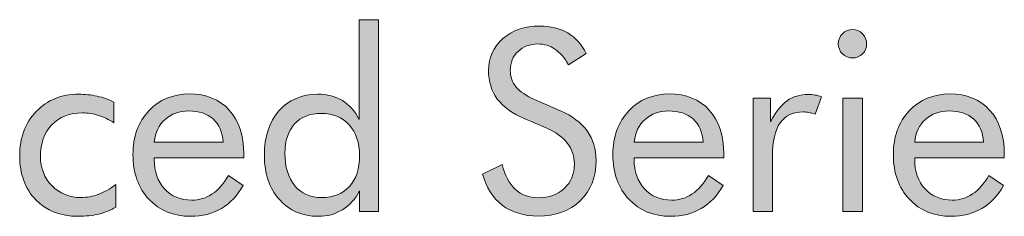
# Model space of a CAD drawing. Header units: inches. Extents: x -3.1 to 15.2, y -1.5 to 10.6.
# Tile 14 of 88: x 3.2689 to 3.4917, y 1.3875 to 1.432. Entities that reach past the tile are written whole.
import ezdxf

# ---------------------------------------------------------------- set-up
doc = ezdxf.new("R2010")
doc.units = ezdxf.units.IN
doc.header["$MEASUREMENT"] = 0
doc.layers.add('Screenprinting', color=7, linetype='Continuous')

# ---------------------------------------------------------------- blocks, each defined once
blk = doc.blocks.new('block 3213')
at = {"layer": 'Screenprinting', "true_color": 0xffffff}
h = blk.add_hatch(color=7, dxfattribs=at)
h.dxf.hatch_style = 2
edge = h.paths.add_edge_path()
edge.add_spline(control_points=[(3.35007, 1.43197), (3.35007, 1.43197), (3.35007, 1.38858), (3.35007, 1.38858), (3.35007, 1.38858), (3.34581, 1.38858), (3.34581, 1.38858), (3.34581, 1.38858), (3.34581, 1.39323), (3.34581, 1.39323), (3.34481, 1.39137), (3.3435, 1.38996), (3.3419, 1.38897), (3.34029, 1.38798), (3.3385, 1.38749), (3.33652, 1.38749), (3.33285, 1.38749), (3.32988, 1.38875), (3.32764, 1.39128), (3.32539, 1.39381), (3.32426, 1.39715), (3.32426, 1.40131), (3.32426, 1.40552), (3.32536, 1.40885), (3.32756, 1.41136), (3.32977, 1.41386), (3.3327, 1.41511), (3.33635, 1.41511), (3.33848, 1.41511), (3.34033, 1.41463), (3.3419, 1.41367), (3.34347, 1.41271), (3.34473, 1.41128), (3.3457, 1.40937), (3.3457, 1.40937), (3.3457, 1.43197), (3.3457, 1.43197), (3.3457, 1.43197), (3.35007, 1.43197), (3.35007, 1.43197)], knot_values=[0, 0, 0, 0, 1, 1, 1, 2, 2, 2, 3, 3, 3, 4, 4, 4, 5, 5, 5, 6, 6, 6, 7, 7, 7, 8, 8, 8, 9, 9, 9, 10, 10, 10, 11, 11, 11, 12, 12, 12, 13, 13, 13, 13], degree=3, periodic=1)
edge = h.paths.add_edge_path()
edge.add_spline(control_points=[(3.34581, 1.40126), (3.34581, 1.40411), (3.34502, 1.40641), (3.34344, 1.40816), (3.34185, 1.4099), (3.33976, 1.41077), (3.33716, 1.41077), (3.33457, 1.41077), (3.33255, 1.40998), (3.3311, 1.40839), (3.32964, 1.40681), (3.32891, 1.40461), (3.32891, 1.40181), (3.32891, 1.39867), (3.32964, 1.3962), (3.33112, 1.39441), (3.33259, 1.39263), (3.33463, 1.39174), (3.33722, 1.39174), (3.33991, 1.39174), (3.34201, 1.39258), (3.34353, 1.39426), (3.34505, 1.39594), (3.34581, 1.39827), (3.34581, 1.40126)], knot_values=[0, 0, 0, 0, 1, 1, 1, 2, 2, 2, 3, 3, 3, 4, 4, 4, 5, 5, 5, 6, 6, 6, 7, 7, 7, 8, 8, 8, 8], degree=3, periodic=1)
h = blk.add_hatch(color=7, dxfattribs=at)
h.dxf.hatch_style = 2
edge = h.paths.add_edge_path()
edge.add_spline(control_points=[(3.39127, 1.41134), (3.39394, 1.4102), (3.39595, 1.40868), (3.3973, 1.40679), (3.39865, 1.40491), (3.39933, 1.40268), (3.39933, 1.40011), (3.39933, 1.39634), (3.39813, 1.3933), (3.39574, 1.391), (3.39334, 1.3887), (3.39016, 1.38755), (3.3862, 1.38755), (3.38298, 1.38755), (3.38027, 1.38837), (3.37809, 1.39001), (3.3759, 1.39167), (3.37443, 1.39402), (3.37366, 1.39705), (3.37366, 1.39705), (3.37809, 1.39924), (3.37809, 1.39924), (3.37868, 1.39676), (3.37967, 1.39488), (3.38104, 1.3936), (3.38241, 1.39232), (3.38413, 1.39168), (3.3862, 1.39168), (3.38865, 1.39168), (3.39062, 1.39239), (3.39214, 1.3938), (3.39365, 1.39521), (3.39441, 1.39704), (3.39441, 1.39929), (3.39441, 1.40112), (3.39388, 1.40271), (3.39282, 1.40407), (3.39177, 1.40542), (3.39018, 1.40656), (3.38805, 1.4075), (3.38805, 1.4075), (3.38307, 1.40963), (3.38307, 1.40963), (3.38034, 1.41077), (3.37832, 1.41223), (3.37698, 1.41402), (3.37565, 1.41581), (3.37498, 1.41796), (3.37498, 1.42046), (3.37498, 1.42337), (3.37606, 1.42578), (3.37823, 1.42768), (3.38039, 1.42958), (3.38315, 1.43053), (3.38652, 1.43053), (3.38898, 1.43053), (3.39111, 1.43001), (3.39291, 1.42897), (3.39471, 1.42792), (3.39611, 1.42638), (3.39712, 1.42434), (3.39712, 1.42434), (3.39309, 1.42178), (3.39309, 1.42178), (3.39218, 1.42335), (3.39115, 1.42453), (3.39001, 1.42532), (3.38888, 1.42609), (3.38759, 1.42647), (3.38615, 1.42647), (3.38432, 1.42647), (3.38282, 1.42592), (3.38166, 1.42479), (3.38049, 1.42368), (3.37991, 1.42225), (3.37991, 1.42052), (3.37991, 1.41905), (3.38036, 1.41779), (3.38125, 1.41673), (3.38215, 1.41568), (3.38354, 1.41473), (3.38542, 1.41391), (3.38542, 1.41391), (3.39127, 1.41134), (3.39127, 1.41134)], knot_values=[0, 0, 0, 0, 1, 1, 1, 2, 2, 2, 3, 3, 3, 4, 4, 4, 5, 5, 5, 6, 6, 6, 7, 7, 7, 8, 8, 8, 9, 9, 9, 10, 10, 10, 11, 11, 11, 12, 12, 12, 13, 13, 13, 14, 14, 14, 15, 15, 15, 16, 16, 16, 17, 17, 17, 18, 18, 18, 19, 19, 19, 20, 20, 20, 21, 21, 21, 22, 22, 22, 23, 23, 23, 24, 24, 24, 25, 25, 25, 26, 26, 26, 27, 27, 27, 28, 28, 28, 28], degree=3, periodic=1)
h = blk.add_hatch(color=7, dxfattribs=at)
h.dxf.hatch_style = 2
edge = h.paths.add_edge_path()
edge.add_spline(control_points=[(3.45416, 1.42653), (3.45416, 1.42741), (3.45447, 1.42815), (3.4551, 1.42878), (3.45572, 1.42942), (3.45648, 1.42973), (3.45738, 1.42973), (3.45826, 1.42973), (3.459, 1.4294), (3.45964, 1.42877), (3.46026, 1.42814), (3.46057, 1.42737), (3.46057, 1.42647), (3.46057, 1.4256), (3.46026, 1.42486), (3.45965, 1.42424), (3.45903, 1.42362), (3.45827, 1.42331), (3.45738, 1.42331), (3.45648, 1.42331), (3.45572, 1.42362), (3.4551, 1.42424), (3.45447, 1.42486), (3.45416, 1.42562), (3.45416, 1.42653)], knot_values=[0, 0, 0, 0, 1, 1, 1, 2, 2, 2, 3, 3, 3, 4, 4, 4, 5, 5, 5, 6, 6, 6, 7, 7, 7, 8, 8, 8, 8], degree=3, periodic=1)
h.paths.add_polyline_path([(3.45519, 1.38858), (3.45519, 1.41418), (3.45962, 1.41418), (3.45962, 1.38858)])
h = blk.add_hatch(color=7, dxfattribs=at)
h.dxf.hatch_style = 2
edge = h.paths.add_edge_path()
edge.add_spline(control_points=[(3.31961, 1.40073), (3.31961, 1.40073), (3.29932, 1.40073), (3.29932, 1.40073), (3.29932, 1.40073), (3.29932, 1.40034), (3.29932, 1.40034), (3.29932, 1.39758), (3.30011, 1.39537), (3.30168, 1.39369), (3.30324, 1.39199), (3.30528, 1.39115), (3.30781, 1.39115), (3.30952, 1.39115), (3.31107, 1.39162), (3.31245, 1.39254), (3.31383, 1.39346), (3.31506, 1.39486), (3.31611, 1.39673), (3.31611, 1.39673), (3.31945, 1.39448), (3.31945, 1.39448), (3.31816, 1.39217), (3.31652, 1.39042), (3.31452, 1.38926), (3.31253, 1.38808), (3.31021, 1.38749), (3.30758, 1.38749), (3.30368, 1.38749), (3.30053, 1.38877), (3.29812, 1.39134), (3.29572, 1.39392), (3.29451, 1.3973), (3.29451, 1.40148), (3.29451, 1.40549), (3.2957, 1.40877), (3.29809, 1.41134), (3.30048, 1.41389), (3.30355, 1.41516), (3.3073, 1.41516), (3.31109, 1.41516), (3.31409, 1.41395), (3.3163, 1.41153), (3.31851, 1.4091), (3.31961, 1.40579), (3.31961, 1.4016), (3.31961, 1.4016), (3.31961, 1.40073), (3.31961, 1.40073)], knot_values=[0, 0, 0, 0, 1, 1, 1, 2, 2, 2, 3, 3, 3, 4, 4, 4, 5, 5, 5, 6, 6, 6, 7, 7, 7, 8, 8, 8, 9, 9, 9, 10, 10, 10, 11, 11, 11, 12, 12, 12, 13, 13, 13, 14, 14, 14, 15, 15, 15, 16, 16, 16, 16], degree=3, periodic=1)
edge = h.paths.add_edge_path()
edge.add_spline(control_points=[(3.31491, 1.40428), (3.31477, 1.40653), (3.31401, 1.40827), (3.31266, 1.40951), (3.31131, 1.41073), (3.30946, 1.41134), (3.3071, 1.41134), (3.30498, 1.41134), (3.3032, 1.4107), (3.30178, 1.40941), (3.30037, 1.40814), (3.29955, 1.40643), (3.29932, 1.40428), (3.29932, 1.40428), (3.31491, 1.40428), (3.31491, 1.40428)], knot_values=[0, 0, 0, 0, 1, 1, 1, 2, 2, 2, 3, 3, 3, 4, 4, 4, 5, 5, 5, 5], degree=3, periodic=1)
h = blk.add_hatch(color=7, dxfattribs=at)
h.dxf.hatch_style = 2
edge = h.paths.add_edge_path()
edge.add_spline(control_points=[(3.42824, 1.40073), (3.42824, 1.40073), (3.40795, 1.40073), (3.40795, 1.40073), (3.40795, 1.40073), (3.40795, 1.40034), (3.40795, 1.40034), (3.40795, 1.39758), (3.40874, 1.39537), (3.41031, 1.39369), (3.41187, 1.39199), (3.41391, 1.39115), (3.41644, 1.39115), (3.41815, 1.39115), (3.4197, 1.39162), (3.42108, 1.39254), (3.42246, 1.39346), (3.42369, 1.39486), (3.42474, 1.39673), (3.42474, 1.39673), (3.42808, 1.39448), (3.42808, 1.39448), (3.42679, 1.39217), (3.42515, 1.39042), (3.42315, 1.38926), (3.42116, 1.38808), (3.41884, 1.38749), (3.41621, 1.38749), (3.41231, 1.38749), (3.40916, 1.38877), (3.40675, 1.39134), (3.40434, 1.39392), (3.40314, 1.3973), (3.40314, 1.40148), (3.40314, 1.40549), (3.40433, 1.40877), (3.40672, 1.41134), (3.40911, 1.41389), (3.41218, 1.41516), (3.41593, 1.41516), (3.41972, 1.41516), (3.42272, 1.41395), (3.42493, 1.41153), (3.42714, 1.4091), (3.42824, 1.40579), (3.42824, 1.4016), (3.42824, 1.4016), (3.42824, 1.40073), (3.42824, 1.40073)], knot_values=[0, 0, 0, 0, 1, 1, 1, 2, 2, 2, 3, 3, 3, 4, 4, 4, 5, 5, 5, 6, 6, 6, 7, 7, 7, 8, 8, 8, 9, 9, 9, 10, 10, 10, 11, 11, 11, 12, 12, 12, 13, 13, 13, 14, 14, 14, 15, 15, 15, 16, 16, 16, 16], degree=3, periodic=1)
edge = h.paths.add_edge_path()
edge.add_spline(control_points=[(3.42354, 1.40428), (3.42339, 1.40653), (3.42264, 1.40827), (3.42129, 1.40951), (3.41994, 1.41073), (3.41808, 1.41134), (3.41573, 1.41134), (3.41361, 1.41134), (3.41183, 1.4107), (3.41041, 1.40941), (3.409, 1.40814), (3.40818, 1.40643), (3.40795, 1.40428), (3.40795, 1.40428), (3.42354, 1.40428), (3.42354, 1.40428)], knot_values=[0, 0, 0, 0, 1, 1, 1, 2, 2, 2, 3, 3, 3, 4, 4, 4, 5, 5, 5, 5], degree=3, periodic=1)
h = blk.add_hatch(color=7, dxfattribs=at)
h.dxf.hatch_style = 2
edge = h.paths.add_edge_path()
edge.add_spline(control_points=[(3.49173, 1.40073), (3.49173, 1.40073), (3.47144, 1.40073), (3.47144, 1.40073), (3.47144, 1.40073), (3.47144, 1.40034), (3.47144, 1.40034), (3.47144, 1.39758), (3.47222, 1.39537), (3.47379, 1.39369), (3.47536, 1.39199), (3.4774, 1.39115), (3.47992, 1.39115), (3.48164, 1.39115), (3.48318, 1.39162), (3.48456, 1.39254), (3.48594, 1.39346), (3.48717, 1.39486), (3.48823, 1.39673), (3.48823, 1.39673), (3.49156, 1.39448), (3.49156, 1.39448), (3.49028, 1.39217), (3.48863, 1.39042), (3.48663, 1.38926), (3.48464, 1.38808), (3.48233, 1.38749), (3.4797, 1.38749), (3.4758, 1.38749), (3.47264, 1.38877), (3.47024, 1.39134), (3.46783, 1.39392), (3.46662, 1.3973), (3.46662, 1.40148), (3.46662, 1.40549), (3.46781, 1.40877), (3.4702, 1.41134), (3.4726, 1.41389), (3.47566, 1.41516), (3.47941, 1.41516), (3.4832, 1.41516), (3.4862, 1.41395), (3.48841, 1.41153), (3.49062, 1.4091), (3.49173, 1.40579), (3.49173, 1.4016), (3.49173, 1.4016), (3.49173, 1.40073), (3.49173, 1.40073)], knot_values=[0, 0, 0, 0, 1, 1, 1, 2, 2, 2, 3, 3, 3, 4, 4, 4, 5, 5, 5, 6, 6, 6, 7, 7, 7, 8, 8, 8, 9, 9, 9, 10, 10, 10, 11, 11, 11, 12, 12, 12, 13, 13, 13, 14, 14, 14, 15, 15, 15, 16, 16, 16, 16], degree=3, periodic=1)
edge = h.paths.add_edge_path()
edge.add_spline(control_points=[(3.48703, 1.40428), (3.48688, 1.40653), (3.48612, 1.40827), (3.48478, 1.40951), (3.48342, 1.41073), (3.48157, 1.41134), (3.47921, 1.41134), (3.47709, 1.41134), (3.47531, 1.4107), (3.4739, 1.40941), (3.47248, 1.40814), (3.47166, 1.40643), (3.47144, 1.40428), (3.47144, 1.40428), (3.48703, 1.40428), (3.48703, 1.40428)], knot_values=[0, 0, 0, 0, 1, 1, 1, 2, 2, 2, 3, 3, 3, 4, 4, 4, 5, 5, 5, 5], degree=3, periodic=1)
h = blk.add_hatch(color=7, dxfattribs=at)
h.dxf.hatch_style = 2
edge = h.paths.add_edge_path()
edge.add_spline(control_points=[(3.29065, 1.39465), (3.29065, 1.39465), (3.29065, 1.38955), (3.29065, 1.38955), (3.28949, 1.38886), (3.28819, 1.38835), (3.28674, 1.38801), (3.2853, 1.38765), (3.28373, 1.38749), (3.28206, 1.38749), (3.2781, 1.38749), (3.27491, 1.38874), (3.27249, 1.39125), (3.27008, 1.39376), (3.26887, 1.39705), (3.26887, 1.40115), (3.26887, 1.40525), (3.27012, 1.40861), (3.27262, 1.4112), (3.27512, 1.4138), (3.27832, 1.41511), (3.28222, 1.41511), (3.28364, 1.41511), (3.28503, 1.41496), (3.28638, 1.41466), (3.28773, 1.41436), (3.28901, 1.41393), (3.2902, 1.41334), (3.2902, 1.41334), (3.2902, 1.40865), (3.2902, 1.40865), (3.28908, 1.40937), (3.28792, 1.40993), (3.28673, 1.41031), (3.28554, 1.4107), (3.28432, 1.41089), (3.28309, 1.41089), (3.28022, 1.41089), (3.27791, 1.40998), (3.27618, 1.40819), (3.27444, 1.40639), (3.27357, 1.40398), (3.27357, 1.401), (3.27357, 1.39837), (3.27445, 1.39617), (3.27619, 1.3944), (3.27793, 1.39263), (3.28012, 1.39174), (3.28276, 1.39174), (3.28408, 1.39174), (3.28537, 1.39197), (3.28665, 1.39244), (3.28792, 1.3929), (3.28925, 1.39365), (3.29065, 1.39465)], knot_values=[0, 0, 0, 0, 1, 1, 1, 2, 2, 2, 3, 3, 3, 4, 4, 4, 5, 5, 5, 6, 6, 6, 7, 7, 7, 8, 8, 8, 9, 9, 9, 10, 10, 10, 11, 11, 11, 12, 12, 12, 13, 13, 13, 14, 14, 14, 15, 15, 15, 16, 16, 16, 17, 17, 17, 18, 18, 18, 18], degree=3, periodic=1)
h = blk.add_hatch(color=7, dxfattribs=at)
h.dxf.hatch_style = 2
edge = h.paths.add_edge_path()
edge.add_spline(control_points=[(3.43491, 1.38858), (3.43491, 1.38858), (3.43491, 1.41418), (3.43491, 1.41418), (3.43491, 1.41418), (3.4388, 1.41418), (3.4388, 1.41418), (3.4388, 1.41418), (3.4388, 1.40887), (3.4388, 1.40887), (3.43998, 1.41109), (3.44122, 1.41268), (3.44255, 1.41363), (3.44387, 1.41458), (3.44549, 1.41505), (3.44739, 1.41505), (3.44791, 1.41505), (3.44842, 1.41501), (3.4489, 1.41493), (3.44939, 1.41485), (3.44987, 1.41471), (3.45036, 1.41455), (3.45036, 1.41455), (3.4489, 1.4106), (3.4489, 1.4106), (3.4484, 1.41077), (3.44792, 1.4109), (3.44748, 1.41098), (3.44703, 1.41106), (3.44659, 1.41111), (3.44619, 1.41111), (3.44387, 1.41111), (3.44214, 1.41028), (3.44098, 1.40861), (3.43983, 1.40693), (3.43924, 1.40442), (3.43924, 1.40106), (3.43924, 1.40106), (3.43924, 1.38858), (3.43924, 1.38858), (3.43924, 1.38858), (3.43491, 1.38858), (3.43491, 1.38858)], knot_values=[0, 0, 0, 0, 1, 1, 1, 2, 2, 2, 3, 3, 3, 4, 4, 4, 5, 5, 5, 6, 6, 6, 7, 7, 7, 8, 8, 8, 9, 9, 9, 10, 10, 10, 11, 11, 11, 12, 12, 12, 13, 13, 13, 14, 14, 14, 14], degree=3, periodic=1)
at = {"layer": 'Screenprinting', "lineweight": 0}
blk.add_lwpolyline([(3.45519, 1.38858), (3.45519, 1.41418), (3.45962, 1.41418), (3.45962, 1.38858), (3.45519, 1.38858)], dxfattribs=at)
for points, knots in [([(3.35007, 1.43197), (3.35007, 1.43197), (3.35007, 1.38858), (3.35007, 1.38858), (3.35007, 1.38858), (3.34581, 1.38858), (3.34581, 1.38858), (3.34581, 1.38858), (3.34581, 1.39323), (3.34581, 1.39323), (3.34481, 1.39137), (3.3435, 1.38996), (3.3419, 1.38897), (3.34029, 1.38798), (3.3385, 1.38749), (3.33652, 1.38749), (3.33285, 1.38749), (3.32988, 1.38875), (3.32764, 1.39128), (3.32539, 1.39381), (3.32426, 1.39715), (3.32426, 1.40131), (3.32426, 1.40552), (3.32536, 1.40885), (3.32756, 1.41136), (3.32977, 1.41386), (3.3327, 1.41511), (3.33635, 1.41511), (3.33848, 1.41511), (3.34033, 1.41463), (3.3419, 1.41367), (3.34347, 1.41271), (3.34473, 1.41128), (3.3457, 1.40937), (3.3457, 1.40937), (3.3457, 1.43197), (3.3457, 1.43197), (3.3457, 1.43197), (3.35007, 1.43197), (3.35007, 1.43197)], [0, 0, 0, 0, 1, 1, 1, 2, 2, 2, 3, 3, 3, 4, 4, 4, 5, 5, 5, 6, 6, 6, 7, 7, 7, 8, 8, 8, 9, 9, 9, 10, 10, 10, 11, 11, 11, 12, 12, 12, 13, 13, 13, 13]), ([(3.39127, 1.41134), (3.39394, 1.4102), (3.39595, 1.40868), (3.3973, 1.40679), (3.39865, 1.40491), (3.39933, 1.40268), (3.39933, 1.40011), (3.39933, 1.39634), (3.39813, 1.3933), (3.39574, 1.391), (3.39334, 1.3887), (3.39016, 1.38755), (3.3862, 1.38755), (3.38298, 1.38755), (3.38027, 1.38837), (3.37809, 1.39001), (3.3759, 1.39167), (3.37443, 1.39402), (3.37366, 1.39705), (3.37366, 1.39705), (3.37809, 1.39924), (3.37809, 1.39924), (3.37868, 1.39676), (3.37967, 1.39488), (3.38104, 1.3936), (3.38241, 1.39232), (3.38413, 1.39168), (3.3862, 1.39168), (3.38865, 1.39168), (3.39062, 1.39239), (3.39214, 1.3938), (3.39365, 1.39521), (3.39441, 1.39704), (3.39441, 1.39929), (3.39441, 1.40112), (3.39388, 1.40271), (3.39282, 1.40407), (3.39177, 1.40542), (3.39018, 1.40656), (3.38805, 1.4075), (3.38805, 1.4075), (3.38307, 1.40963), (3.38307, 1.40963), (3.38034, 1.41077), (3.37832, 1.41223), (3.37698, 1.41402), (3.37565, 1.41581), (3.37498, 1.41796), (3.37498, 1.42046), (3.37498, 1.42337), (3.37606, 1.42578), (3.37823, 1.42768), (3.38039, 1.42958), (3.38315, 1.43053), (3.38652, 1.43053), (3.38898, 1.43053), (3.39111, 1.43001), (3.39291, 1.42897), (3.39471, 1.42792), (3.39611, 1.42638), (3.39712, 1.42434), (3.39712, 1.42434), (3.39309, 1.42178), (3.39309, 1.42178), (3.39218, 1.42335), (3.39115, 1.42453), (3.39001, 1.42532), (3.38888, 1.42609), (3.38759, 1.42647), (3.38615, 1.42647), (3.38432, 1.42647), (3.38282, 1.42592), (3.38166, 1.42479), (3.38049, 1.42368), (3.37991, 1.42225), (3.37991, 1.42052), (3.37991, 1.41905), (3.38036, 1.41779), (3.38125, 1.41673), (3.38215, 1.41568), (3.38354, 1.41473), (3.38542, 1.41391), (3.38542, 1.41391), (3.39127, 1.41134), (3.39127, 1.41134)], [0, 0, 0, 0, 1, 1, 1, 2, 2, 2, 3, 3, 3, 4, 4, 4, 5, 5, 5, 6, 6, 6, 7, 7, 7, 8, 8, 8, 9, 9, 9, 10, 10, 10, 11, 11, 11, 12, 12, 12, 13, 13, 13, 14, 14, 14, 15, 15, 15, 16, 16, 16, 17, 17, 17, 18, 18, 18, 19, 19, 19, 20, 20, 20, 21, 21, 21, 22, 22, 22, 23, 23, 23, 24, 24, 24, 25, 25, 25, 26, 26, 26, 27, 27, 27, 28, 28, 28, 28]), ([(3.45416, 1.42653), (3.45416, 1.42741), (3.45447, 1.42815), (3.4551, 1.42878), (3.45572, 1.42942), (3.45648, 1.42973), (3.45738, 1.42973), (3.45826, 1.42973), (3.459, 1.4294), (3.45964, 1.42877), (3.46026, 1.42814), (3.46057, 1.42737), (3.46057, 1.42647), (3.46057, 1.4256), (3.46026, 1.42486), (3.45965, 1.42424), (3.45903, 1.42362), (3.45827, 1.42331), (3.45738, 1.42331), (3.45648, 1.42331), (3.45572, 1.42362), (3.4551, 1.42424), (3.45447, 1.42486), (3.45416, 1.42562), (3.45416, 1.42653)], [0, 0, 0, 0, 1, 1, 1, 2, 2, 2, 3, 3, 3, 4, 4, 4, 5, 5, 5, 6, 6, 6, 7, 7, 7, 8, 8, 8, 8]), ([(3.31961, 1.40073), (3.31961, 1.40073), (3.29932, 1.40073), (3.29932, 1.40073), (3.29932, 1.40073), (3.29932, 1.40034), (3.29932, 1.40034), (3.29932, 1.39758), (3.30011, 1.39537), (3.30168, 1.39369), (3.30324, 1.39199), (3.30528, 1.39115), (3.30781, 1.39115), (3.30952, 1.39115), (3.31107, 1.39162), (3.31245, 1.39254), (3.31383, 1.39346), (3.31506, 1.39486), (3.31611, 1.39673), (3.31611, 1.39673), (3.31945, 1.39448), (3.31945, 1.39448), (3.31816, 1.39217), (3.31652, 1.39042), (3.31452, 1.38926), (3.31253, 1.38808), (3.31021, 1.38749), (3.30758, 1.38749), (3.30368, 1.38749), (3.30053, 1.38877), (3.29812, 1.39134), (3.29572, 1.39392), (3.29451, 1.3973), (3.29451, 1.40148), (3.29451, 1.40549), (3.2957, 1.40877), (3.29809, 1.41134), (3.30048, 1.41389), (3.30355, 1.41516), (3.3073, 1.41516), (3.31109, 1.41516), (3.31409, 1.41395), (3.3163, 1.41153), (3.31851, 1.4091), (3.31961, 1.40579), (3.31961, 1.4016), (3.31961, 1.4016), (3.31961, 1.40073), (3.31961, 1.40073)], [0, 0, 0, 0, 1, 1, 1, 2, 2, 2, 3, 3, 3, 4, 4, 4, 5, 5, 5, 6, 6, 6, 7, 7, 7, 8, 8, 8, 9, 9, 9, 10, 10, 10, 11, 11, 11, 12, 12, 12, 13, 13, 13, 14, 14, 14, 15, 15, 15, 16, 16, 16, 16]), ([(3.42824, 1.40073), (3.42824, 1.40073), (3.40795, 1.40073), (3.40795, 1.40073), (3.40795, 1.40073), (3.40795, 1.40034), (3.40795, 1.40034), (3.40795, 1.39758), (3.40874, 1.39537), (3.41031, 1.39369), (3.41187, 1.39199), (3.41391, 1.39115), (3.41644, 1.39115), (3.41815, 1.39115), (3.4197, 1.39162), (3.42108, 1.39254), (3.42246, 1.39346), (3.42369, 1.39486), (3.42474, 1.39673), (3.42474, 1.39673), (3.42808, 1.39448), (3.42808, 1.39448), (3.42679, 1.39217), (3.42515, 1.39042), (3.42315, 1.38926), (3.42116, 1.38808), (3.41884, 1.38749), (3.41621, 1.38749), (3.41231, 1.38749), (3.40916, 1.38877), (3.40675, 1.39134), (3.40434, 1.39392), (3.40314, 1.3973), (3.40314, 1.40148), (3.40314, 1.40549), (3.40433, 1.40877), (3.40672, 1.41134), (3.40911, 1.41389), (3.41218, 1.41516), (3.41593, 1.41516), (3.41972, 1.41516), (3.42272, 1.41395), (3.42493, 1.41153), (3.42714, 1.4091), (3.42824, 1.40579), (3.42824, 1.4016), (3.42824, 1.4016), (3.42824, 1.40073), (3.42824, 1.40073)], [0, 0, 0, 0, 1, 1, 1, 2, 2, 2, 3, 3, 3, 4, 4, 4, 5, 5, 5, 6, 6, 6, 7, 7, 7, 8, 8, 8, 9, 9, 9, 10, 10, 10, 11, 11, 11, 12, 12, 12, 13, 13, 13, 14, 14, 14, 15, 15, 15, 16, 16, 16, 16]), ([(3.49173, 1.40073), (3.49173, 1.40073), (3.47144, 1.40073), (3.47144, 1.40073), (3.47144, 1.40073), (3.47144, 1.40034), (3.47144, 1.40034), (3.47144, 1.39758), (3.47222, 1.39537), (3.47379, 1.39369), (3.47536, 1.39199), (3.4774, 1.39115), (3.47992, 1.39115), (3.48164, 1.39115), (3.48318, 1.39162), (3.48456, 1.39254), (3.48594, 1.39346), (3.48717, 1.39486), (3.48823, 1.39673), (3.48823, 1.39673), (3.49156, 1.39448), (3.49156, 1.39448), (3.49028, 1.39217), (3.48863, 1.39042), (3.48663, 1.38926), (3.48464, 1.38808), (3.48233, 1.38749), (3.4797, 1.38749), (3.4758, 1.38749), (3.47264, 1.38877), (3.47024, 1.39134), (3.46783, 1.39392), (3.46662, 1.3973), (3.46662, 1.40148), (3.46662, 1.40549), (3.46781, 1.40877), (3.4702, 1.41134), (3.4726, 1.41389), (3.47566, 1.41516), (3.47941, 1.41516), (3.4832, 1.41516), (3.4862, 1.41395), (3.48841, 1.41153), (3.49062, 1.4091), (3.49173, 1.40579), (3.49173, 1.4016), (3.49173, 1.4016), (3.49173, 1.40073), (3.49173, 1.40073)], [0, 0, 0, 0, 1, 1, 1, 2, 2, 2, 3, 3, 3, 4, 4, 4, 5, 5, 5, 6, 6, 6, 7, 7, 7, 8, 8, 8, 9, 9, 9, 10, 10, 10, 11, 11, 11, 12, 12, 12, 13, 13, 13, 14, 14, 14, 15, 15, 15, 16, 16, 16, 16]), ([(3.29065, 1.39465), (3.29065, 1.39465), (3.29065, 1.38955), (3.29065, 1.38955), (3.28949, 1.38886), (3.28819, 1.38835), (3.28674, 1.38801), (3.2853, 1.38765), (3.28373, 1.38749), (3.28206, 1.38749), (3.2781, 1.38749), (3.27491, 1.38874), (3.27249, 1.39125), (3.27008, 1.39376), (3.26887, 1.39705), (3.26887, 1.40115), (3.26887, 1.40525), (3.27012, 1.40861), (3.27262, 1.4112), (3.27512, 1.4138), (3.27832, 1.41511), (3.28222, 1.41511), (3.28364, 1.41511), (3.28503, 1.41496), (3.28638, 1.41466), (3.28773, 1.41436), (3.28901, 1.41393), (3.2902, 1.41334), (3.2902, 1.41334), (3.2902, 1.40865), (3.2902, 1.40865), (3.28908, 1.40937), (3.28792, 1.40993), (3.28673, 1.41031), (3.28554, 1.4107), (3.28432, 1.41089), (3.28309, 1.41089), (3.28022, 1.41089), (3.27791, 1.40998), (3.27618, 1.40819), (3.27444, 1.40639), (3.27357, 1.40398), (3.27357, 1.401), (3.27357, 1.39837), (3.27445, 1.39617), (3.27619, 1.3944), (3.27793, 1.39263), (3.28012, 1.39174), (3.28276, 1.39174), (3.28408, 1.39174), (3.28537, 1.39197), (3.28665, 1.39244), (3.28792, 1.3929), (3.28925, 1.39365), (3.29065, 1.39465)], [0, 0, 0, 0, 1, 1, 1, 2, 2, 2, 3, 3, 3, 4, 4, 4, 5, 5, 5, 6, 6, 6, 7, 7, 7, 8, 8, 8, 9, 9, 9, 10, 10, 10, 11, 11, 11, 12, 12, 12, 13, 13, 13, 14, 14, 14, 15, 15, 15, 16, 16, 16, 17, 17, 17, 18, 18, 18, 18]), ([(3.43491, 1.38858), (3.43491, 1.38858), (3.43491, 1.41418), (3.43491, 1.41418), (3.43491, 1.41418), (3.4388, 1.41418), (3.4388, 1.41418), (3.4388, 1.41418), (3.4388, 1.40887), (3.4388, 1.40887), (3.43998, 1.41109), (3.44122, 1.41268), (3.44255, 1.41363), (3.44387, 1.41458), (3.44549, 1.41505), (3.44739, 1.41505), (3.44791, 1.41505), (3.44842, 1.41501), (3.4489, 1.41493), (3.44939, 1.41485), (3.44987, 1.41471), (3.45036, 1.41455), (3.45036, 1.41455), (3.4489, 1.4106), (3.4489, 1.4106), (3.4484, 1.41077), (3.44792, 1.4109), (3.44748, 1.41098), (3.44703, 1.41106), (3.44659, 1.41111), (3.44619, 1.41111), (3.44387, 1.41111), (3.44214, 1.41028), (3.44098, 1.40861), (3.43983, 1.40693), (3.43924, 1.40442), (3.43924, 1.40106), (3.43924, 1.40106), (3.43924, 1.38858), (3.43924, 1.38858), (3.43924, 1.38858), (3.43491, 1.38858), (3.43491, 1.38858)], [0, 0, 0, 0, 1, 1, 1, 2, 2, 2, 3, 3, 3, 4, 4, 4, 5, 5, 5, 6, 6, 6, 7, 7, 7, 8, 8, 8, 9, 9, 9, 10, 10, 10, 11, 11, 11, 12, 12, 12, 13, 13, 13, 14, 14, 14, 14]), ([(3.31491, 1.40428), (3.31477, 1.40653), (3.31401, 1.40827), (3.31266, 1.40951), (3.31131, 1.41073), (3.30946, 1.41134), (3.3071, 1.41134), (3.30498, 1.41134), (3.3032, 1.4107), (3.30178, 1.40941), (3.30037, 1.40814), (3.29955, 1.40643), (3.29932, 1.40428), (3.29932, 1.40428), (3.31491, 1.40428), (3.31491, 1.40428)], [0, 0, 0, 0, 1, 1, 1, 2, 2, 2, 3, 3, 3, 4, 4, 4, 5, 5, 5, 5]), ([(3.34581, 1.40126), (3.34581, 1.40411), (3.34502, 1.40641), (3.34344, 1.40816), (3.34185, 1.4099), (3.33976, 1.41077), (3.33716, 1.41077), (3.33457, 1.41077), (3.33255, 1.40998), (3.3311, 1.40839), (3.32964, 1.40681), (3.32891, 1.40461), (3.32891, 1.40181), (3.32891, 1.39867), (3.32964, 1.3962), (3.33112, 1.39441), (3.33259, 1.39263), (3.33463, 1.39174), (3.33722, 1.39174), (3.33991, 1.39174), (3.34201, 1.39258), (3.34353, 1.39426), (3.34505, 1.39594), (3.34581, 1.39827), (3.34581, 1.40126)], [0, 0, 0, 0, 1, 1, 1, 2, 2, 2, 3, 3, 3, 4, 4, 4, 5, 5, 5, 6, 6, 6, 7, 7, 7, 8, 8, 8, 8]), ([(3.42354, 1.40428), (3.42339, 1.40653), (3.42264, 1.40827), (3.42129, 1.40951), (3.41994, 1.41073), (3.41808, 1.41134), (3.41573, 1.41134), (3.41361, 1.41134), (3.41183, 1.4107), (3.41041, 1.40941), (3.409, 1.40814), (3.40818, 1.40643), (3.40795, 1.40428), (3.40795, 1.40428), (3.42354, 1.40428), (3.42354, 1.40428)], [0, 0, 0, 0, 1, 1, 1, 2, 2, 2, 3, 3, 3, 4, 4, 4, 5, 5, 5, 5]), ([(3.48703, 1.40428), (3.48688, 1.40653), (3.48612, 1.40827), (3.48478, 1.40951), (3.48342, 1.41073), (3.48157, 1.41134), (3.47921, 1.41134), (3.47709, 1.41134), (3.47531, 1.4107), (3.4739, 1.40941), (3.47248, 1.40814), (3.47166, 1.40643), (3.47144, 1.40428), (3.47144, 1.40428), (3.48703, 1.40428), (3.48703, 1.40428)], [0, 0, 0, 0, 1, 1, 1, 2, 2, 2, 3, 3, 3, 4, 4, 4, 5, 5, 5, 5])]:
    blk.add_open_spline(points, degree=3, knots=knots, dxfattribs=at)
blk = doc.blocks.new('block 3191')
at = {"layer": 'Screenprinting'}
blk.add_blockref('block 3213', (0, 0), dxfattribs=at)

msp = doc.modelspace()

# ---------------------------------------------------------------- block references
at = {"layer": 'Screenprinting'}
msp.add_blockref('block 3191', (0, 0), dxfattribs=at)

doc.saveas('drawing.dxf')
